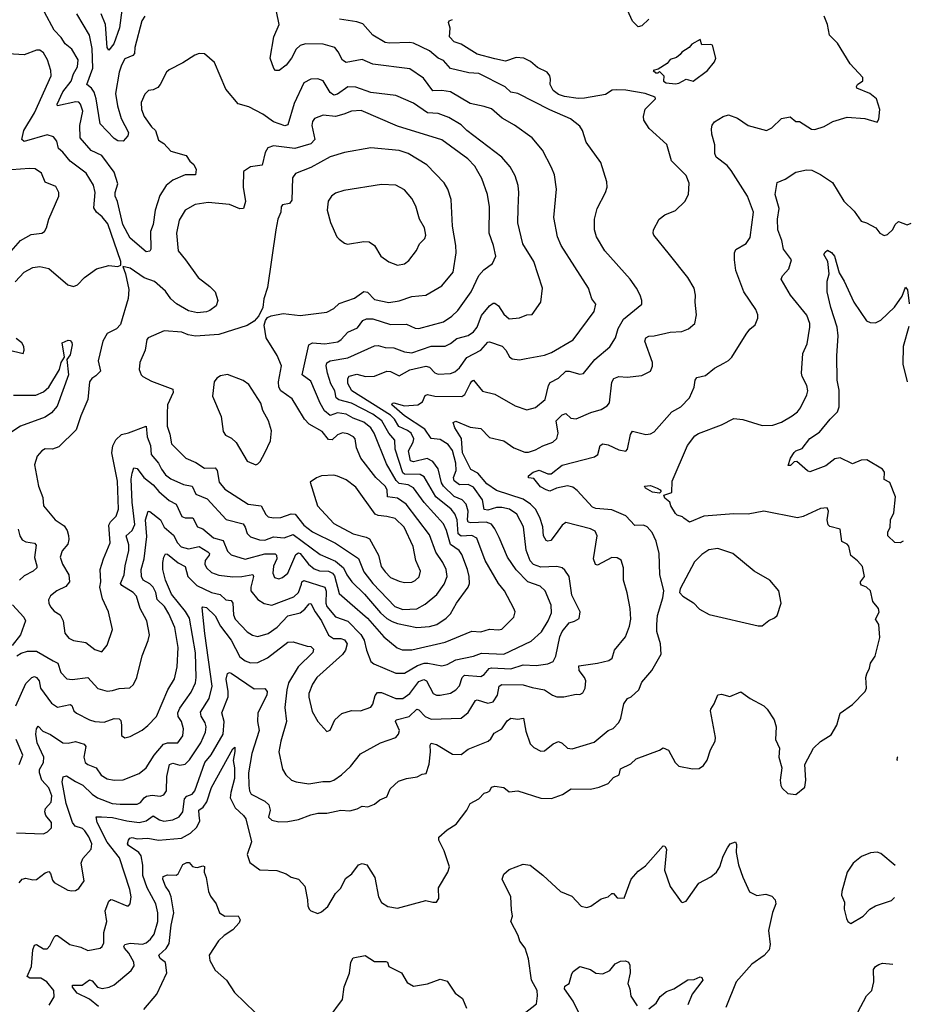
# Model space of a CAD drawing. Extents: x 1839239 to 1929705, y 762242 to 910352.
# Tile 154 of 256: x 1916701 to 1921738, y 796388 to 801952. Entities that reach past the tile are written whole.
import ezdxf

# ---------------------------------------------------------------- set-up
doc = ezdxf.new("R2010")
doc.units = 0

msp = doc.modelspace()

# ---------------------------------------------------------------- linework, layer by layer
at = {"layer": '0CON10XD'}
for points in [[(1916678.2, 798075), (1916735, 798201.5), (1916768.6, 798235), (1916785, 798239.6), (1916795, 798234.5), (1916811.1, 798215), (1916818.9, 798175), (1916880.3, 798090.3), (1916915, 798066.2), (1916985, 798082.2), (1916995, 798075.8), (1917007.1, 798047.1), (1917022.3, 798032.3), (1917095, 797994.4), (1917125, 797985.8), (1917177.1, 797982.9), (1917235, 798002.5), (1917261.8, 798001.8), (1917271.1, 797991.1), (1917276.5, 797965), (1917275.9, 797905.9), (1917295, 797892.9), (1917325, 797900.6), (1917392.2, 797937.8), (1917425, 797962.9), (1917472.9, 798015), (1917538.2, 798165), (1917575, 798226.2), (1917589.4, 798295), (1917595.8, 798405), (1917577.4, 798517.4), (1917543.5, 798595), (1917518.1, 798635), (1917477.7, 798675), (1917468.7, 798715), (1917454.2, 798745), (1917435, 798763.8), (1917397.1, 798785), (1917388.6, 798805), (1917386.2, 798845), (1917403, 798905), (1917418.6, 799031.4), (1917411.2, 799125), (1917426.1, 799173.9), (1917435, 799172.9), (1917495.6, 799125), (1917517.6, 799085), (1917569.2, 799039.2), (1917592.3, 798995), (1917613.1, 798973.1), (1917655, 798961.5), (1917715, 798975.2), (1917763.9, 798943.9), (1917772.1, 798935), (1917770.8, 798925), (1917748.7, 798895), (1917746.8, 798875), (1917755, 798854.4), (1917785, 798827.9), (1917825, 798812.5), (1917904.2, 798804.2), (1917955, 798805.7), (1918017.5, 798817.5), (1918022, 798805), (1918005.9, 798745), (1918006.9, 798725), (1918045, 798675.6), (1918081.9, 798651.9), (1918125, 798643.8), (1918249.9, 798690.1), (1918276.2, 798715), (1918291.9, 798761.9), (1918295.2, 798774.7), (1918305, 798782.5), (1918425, 798746), (1918432.2, 798722.2), (1918429.3, 798655), (1918436.3, 798635), (1918485, 798577.3), (1918555, 798553.2), (1918626.8, 798476.8), (1918646.3, 798445), (1918659.4, 798389.4), (1918685, 798324.4), (1918701.6, 798311.6), (1918825, 798258.9), (1918875, 798259.3), (1918947.6, 798302.4), (1918985, 798314.8), (1919006.5, 798316.5), (1919085, 798301.1), (1919115, 798307.5), (1919165, 798333.6), (1919264.7, 798355.3), (1919308.7, 798371.3), (1919435, 798366.2), (1919589.4, 798440.6), (1919647.6, 798492.4), (1919685.8, 798555), (1919705, 798600), (1919703.1, 798643.1), (1919670, 798725), (1919640.8, 798750.8), (1919570.9, 798775), (1919505, 798842.9), (1919456, 798915), (1919410, 799025), (1919385, 799075.6), (1919365, 799101.5), (1919335, 799113.3), (1919248.3, 799108.3), (1919235, 799112.8), (1919230.7, 799125), (1919234.4, 799175), (1919222.1, 799215), (1919199.4, 799239.4), (1919155, 799257.7), (1919094.4, 799315), (1919084.1, 799335), (1919064.4, 799414.4), (1919035, 799454.6), (1919001.6, 799471.6), (1918925, 799452.6), (1918908.9, 799458.9), (1918896.6, 799515), (1918923.7, 799565), (1918926.3, 799583.7), (1918912.2, 799615), (1918891.3, 799631.3), (1918843.1, 799653.1), (1918817, 799695), (1918795, 799717.3), (1918577.1, 799855), (1918554.7, 799895.3), (1918553.8, 799925), (1918561.8, 799938.2), (1918605, 799948.2), (1918655, 799935.3), (1918705, 799937.1), (1918775, 799966.2), (1918795, 799963.6), (1918845, 799939.5), (1918905, 799972.9), (1918995, 799994.1), (1919015, 799988.8), (1919046.7, 799956.7), (1919065, 799948.5), (1919135, 799952.3), (1919158.3, 799961.7), (1919185, 799983.8), (1919226.4, 800043.6), (1919305.8, 800084.2), (1919345, 800128.9), (1919355, 800131.2), (1919426.4, 800106.4), (1919446.4, 800085), (1919467, 800047), (1919482.5, 800035), (1919525, 800029.4), (1919562.5, 800037.5), (1919665, 800055.6), (1919705, 800071.8), (1919827.9, 800142.1), (1919945, 800303.8), (1919955.8, 800345), (1919932.9, 800375), (1919914.3, 800435), (1919759.4, 800675), (1919739.4, 800725), (1919718.5, 800835), (1919733.3, 800995), (1919722.5, 801075), (1919705, 801116.7), (1919654.2, 801215), (1919595, 801284.3), (1919495, 801356.4), (1919425.8, 801395), (1919365, 801447.8), (1919325, 801462.1), (1919245, 801477.5), (1919135, 801544.6), (1919085, 801551.4), (1919035, 801549.6), (1918982.3, 801622.3), (1918905, 801674.6), (1918695, 801700.7), (1918635, 801726.4), (1918545, 801709.5), (1918525, 801722.5), (1918500.6, 801770.6), (1918480.6, 801795), (1918415, 801813.2), (1918315, 801815.3), (1918285, 801806.6), (1918261.8, 801785), (1918236.1, 801735), (1918205, 801695.6), (1918166.7, 801665), (1918145, 801664), (1918135.7, 801675.7), (1918115.5, 801735.5), (1918135.4, 801855), (1918165.5, 801925), (1918151.5, 801998.5)], [(1917195, 798157.8), (1917225, 798161.5), (1917262.4, 798172.4), (1917323.5, 798176.5), (1917344.2, 798195), (1917363.1, 798235), (1917392.2, 798357.8), (1917426.4, 798443.6), (1917432.9, 798475), (1917419.1, 798555), (1917381.8, 798625), (1917359.6, 798695), (1917342.1, 798715), (1917276.9, 798755), (1917269.7, 798765), (1917290.5, 798815), (1917296.2, 798865), (1917317.7, 798952.3), (1917316.5, 798985), (1917302.5, 799035), (1917335.3, 799065), (1917350.8, 799099.2), (1917335.6, 799225), (1917331.1, 799355), (1917335, 799390), (1917345, 799420), (1917365, 799416.4), (1917402.5, 799365), (1917455, 799323.2), (1917486.2, 799285), (1917545.7, 799235.7), (1917585, 799213.8), (1917615.6, 799145), (1917635, 799136.7), (1917677.7, 799137.8), (1917705, 799085.6), (1917735, 799074.1), (1917795, 799023.3), (1917849.2, 799009.2), (1917875, 798947.8), (1917895, 798928.5), (1917975, 798903.1), (1918085, 798933.3), (1918143.8, 798933.8), (1918151.8, 798925), (1918154.1, 798905), (1918134.5, 798864.5), (1918130.6, 798825), (1918140.3, 798800.3), (1918165, 798792.2), (1918185, 798799.2), (1918215, 798824.4), (1918260.6, 798929.4), (1918275, 798938.6), (1918285, 798934.7), (1918332.6, 798875), (1918365, 798848.1), (1918395, 798837), (1918445, 798835.2), (1918467.7, 798825), (1918478.3, 798808.3), (1918505, 798708.5), (1918565.6, 798655.6), (1918665, 798570.6), (1918756.9, 798465), (1918832.7, 798402.8), (1918861.5, 798391.5), (1918915, 798390.3), (1919105, 798433.6), (1919254, 798496), (1919305, 798492.5), (1919355, 798508.1), (1919405, 798503.1), (1919425, 798508.6), (1919491.2, 798575), (1919498.8, 798605), (1919492, 798625), (1919439.1, 798725), (1919404.7, 798765), (1919329.7, 798895), (1919282.7, 799022.7), (1919255, 799036.7), (1919195, 799032.7), (1919177.4, 799047.4), (1919172.3, 799125), (1919159.4, 799159.4), (1919137.8, 799185), (1919051, 799255), (1918985, 799369.4), (1918962.7, 799382.7), (1918875, 799384.2), (1918865, 799391.9), (1918821.7, 799525), (1918819.3, 799575), (1918785.3, 799615.4), (1918745.7, 799685), (1918695, 799722), (1918575, 799784.2), (1918503.4, 799803.3), (1918488.4, 799815), (1918480.8, 799855), (1918459, 799895), (1918438.5, 799955), (1918431.5, 799995), (1918436.4, 800013.6), (1918455, 800024), (1918555, 800041.4), (1918705, 800109.1), (1918725, 800111.1), (1918765, 800098.8), (1918815, 800096.8), (1918874, 800075), (1918915, 800069.7), (1919025, 800106.4), (1919105, 800106.9), (1919135, 800121.5), (1919170.5, 800149.5), (1919235, 800166.9), (1919265, 800187.9), (1919285, 800214.4), (1919310.2, 800279.8), (1919355, 800335.6), (1919375, 800350), (1919385, 800349.4), (1919404.7, 800334.7), (1919435, 800287.5), (1919465, 800262), (1919525, 800266.7), (1919565, 800284.2), (1919595, 800286.7), (1919644, 800355), (1919653.3, 800435), (1919604.5, 800585), (1919542.5, 800685), (1919514.7, 800804.7), (1919516.2, 800885), (1919520.4, 800975), (1919516.4, 801015), (1919499.2, 801069.2), (1919471.2, 801121.2), (1919425, 801175.6), (1919227.3, 801325), (1919195, 801357.5), (1919125, 801399.3), (1919065, 801422.5), (1919005, 801425.3), (1918925, 801480.4), (1918825, 801523.8), (1918685, 801540), (1918599.8, 801569.8), (1918555, 801572.1), (1918495, 801531.3), (1918475, 801525.4), (1918455, 801541.5), (1918415, 801606.9), (1918385, 801617.5), (1918344.6, 801615.4), (1918305.3, 801594.7), (1918251.9, 801478.1), (1918215, 801358.8), (1918197.9, 801352.1), (1918135, 801374), (1918075, 801418.5), (1917995, 801460), (1917935, 801476.2), (1917865, 801560), (1917800.2, 801710.2), (1917745, 801758.9), (1917715, 801760.6), (1917689.3, 801750.7), (1917622.4, 801707.6), (1917545, 801668), (1917530, 801655), (1917494.6, 801585.4), (1917480.5, 801569.5), (1917455, 801555.8), (1917427.3, 801552.7), (1917408.3, 801531.7), (1917387.5, 801485), (1917388.6, 801445), (1917404.3, 801405), (1917445, 801345.8), (1917467.1, 801325), (1917485, 801271.9), (1917515, 801252.1), (1917555, 801209.5), (1917640.8, 801185), (1917661.7, 801151.7), (1917684.4, 801134.4), (1917698, 801105), (1917693.8, 801075), (1917635, 801075.8), (1917566.5, 801045), (1917528.9, 801015), (1917491.5, 800958.5), (1917465.9, 800875), (1917454.6, 800795), (1917440.4, 800755), (1917441.1, 800655), (1917435, 800644.3), (1917415, 800640.6), (1917325, 800716.8), (1917283.4, 800795), (1917253.8, 800923.8), (1917240, 800955), (1917240, 800975), (1917254.6, 801025), (1917235, 801090.8), (1917164.7, 801184.7), (1917105, 801212.7), (1917042.5, 801285), (1917039.6, 801355), (1917057.5, 801435), (1917043.8, 801475), (1917035, 801485.3), (1917017.8, 801487.8), (1916913.8, 801465), (1916912.1, 801475), (1916943.4, 801545), (1916991.2, 801605), (1917004.3, 801645.7), (1917026.8, 801685), (1917031.2, 801725), (1916995.8, 801785), (1916956.7, 801815), (1916935, 801850.6), (1916895, 801892.2), (1916841.4, 801995)], [(1917277.5, 802005), (1917263.4, 801906.6), (1917231.4, 801815), (1917205, 801780), (1917194.6, 801795), (1917185.7, 801925), (1917161.6, 801985)], [(1920254.2, 801955), (1920215, 801917.1), (1920195, 801912.5), (1920163.2, 801943.2), (1920135, 802006.7)], [(1916682.4, 797357.6), (1916835, 797350.9), (1916858.5, 797361.5), (1916880.5, 797385), (1916880, 797415), (1916848.1, 797455), (1916842.1, 797475), (1916846.5, 797493.5), (1916879.1, 797530.9), (1916881.2, 797565), (1916865, 797610.4), (1916824.8, 797654.8), (1916812.2, 797695), (1916812.3, 797715), (1916835.5, 797754.5), (1916836.6, 797785), (1916799, 797865), (1916792.2, 797915), (1916794.6, 797945.4), (1916805, 797958.8), (1916831.6, 797931.6), (1916875, 797913.3), (1916945, 797864.5), (1916973.6, 797863.6), (1917015, 797873.1), (1917065, 797857.5), (1917074.4, 797844.4), (1917062.9, 797785), (1917070.9, 797755), (1917085, 797742.1), (1917131.9, 797725), (1917161.7, 797681.7), (1917195, 797662.1), (1917235, 797654.6), (1917285, 797657.1), (1917375, 797692.7), (1917415.3, 797724.7), (1917460, 797795), (1917512.6, 797857.4), (1917535, 797865.3), (1917594.7, 797865.3), (1917622.1, 797905), (1917626.8, 797945), (1917613.9, 797985), (1917596.5, 798015), (1917594.7, 798035), (1917605, 798060.5), (1917669, 798151), (1917693.5, 798205), (1917697.6, 798235), (1917693.3, 798373.3), (1917660, 798570), (1917637.8, 798607.8), (1917557.2, 798705), (1917523.4, 798785), (1917509.6, 798845), (1917509.6, 798885), (1917514.7, 798915), (1917525, 798932.9), (1917535, 798931.2), (1917595, 798883.5), (1917635, 798862.5), (1917650.8, 798805), (1917700.7, 798755), (1917785, 798714.8), (1917832.8, 798702.8), (1917865, 798673.6), (1917895, 798670.6), (1917905.3, 798655), (1917908.4, 798588.4), (1917917.8, 798565), (1917985, 798492.7), (1918015, 798473.8), (1918045, 798466.8), (1918105, 798483.2), (1918155, 798518.2), (1918215, 798582.8), (1918285, 798600.7), (1918311.2, 798621.2), (1918335, 798650.5), (1918345, 798653.1), (1918368.8, 798605), (1918405.1, 798555.1), (1918445, 798473.3), (1918474, 798455), (1918515, 798455.3), (1918535, 798447.6), (1918551.2, 798425), (1918541, 798389), (1918524.8, 798365.2), (1918378.5, 798235), (1918355, 798196), (1918334.6, 798145), (1918333.9, 798123.9), (1918351.9, 798041.9), (1918385.7, 797985.7), (1918435, 797930), (1918455, 797936.7), (1918480, 797995), (1918519.5, 798030.5), (1918575, 798047.5), (1918625, 798045.5), (1918683.4, 798066.6), (1918695.3, 798084.7), (1918708.1, 798131.9), (1918721.1, 798148.9), (1918745, 798148.9), (1918825, 798115.3), (1918865, 798115.8), (1918905, 798144.7), (1918955, 798211.4), (1918983, 798223), (1918998.7, 798215), (1919036.5, 798145), (1919055, 798135.4), (1919075, 798135.3), (1919135, 798146.9), (1919165.2, 798164.8), (1919185, 798186.9), (1919200.2, 798235), (1919212.7, 798247.3), (1919305, 798239.5), (1919325, 798251.3), (1919352.9, 798285), (1919365, 798289.6), (1919475, 798283), (1919545, 798305.3), (1919618.5, 798301.5), (1919685, 798311.5), (1919714.5, 798325.5), (1919729.4, 798355), (1919752.2, 798465), (1919764.7, 798495), (1919805, 798544.4), (1919835, 798552.5), (1919862, 798568), (1919867.1, 798605), (1919820.5, 798700.5), (1919803.8, 798805), (1919781.1, 798841.1), (1919764.7, 798854.7), (1919735, 798861.5), (1919645, 798857.5), (1919602.3, 798872.3), (1919585, 798893.3), (1919561, 798955), (1919546.7, 799086.7), (1919508.1, 799158.1), (1919466.9, 799185), (1919425, 799196.1), (1919395, 799195.6), (1919345, 799181), (1919324.8, 799184.8), (1919315, 799238.5), (1919265, 799310.3), (1919235, 799325.2), (1919185, 799324.3), (1919155, 799345.5), (1919150.7, 799365), (1919167, 799405), (1919165.2, 799445), (1919145, 799517.8), (1919121.4, 799551.4), (1919075, 799579.4), (1919024.7, 799584.7), (1918988.8, 799638.8), (1918875, 799714), (1918803.6, 799775), (1918805.8, 799784.2), (1918814, 799786), (1918875, 799770.5), (1918950, 799775), (1918976.9, 799793.1), (1918991.3, 799828.7), (1919005, 799834.5), (1919045, 799825.2), (1919198, 799822), (1919215.8, 799834.2), (1919245, 799894.4), (1919255, 799910), (1919265, 799914.3), (1919315, 799853.3), (1919385.3, 799835.3), (1919499.1, 799769.1), (1919565, 799748.1), (1919615, 799760), (1919669.5, 799805), (1919688.2, 799885), (1919697.8, 799902.2), (1919745, 799927.1), (1919785, 799966.2), (1919805, 799966.2), (1919865, 799949.4), (1919885, 799952.2), (1919949.2, 800030.8), (1920035, 800102.9), (1920065.9, 800154.1), (1920082.2, 800207.8), (1920110.9, 800259.2), (1920215.7, 800345), (1920215.8, 800365), (1920205.7, 800395), (1920185.8, 800435), (1920150, 800485), (1920005.6, 800645), (1919959.4, 800725), (1919948.1, 800765), (1919948.1, 800825), (1919963.1, 800885), (1920010, 800975), (1920018.6, 801005), (1920017.1, 801035), (1919984.2, 801145), (1919900.6, 801260.6), (1919879.4, 801325), (1919865, 801350), (1919812.2, 801392.2), (1919695, 801442.7), (1919515, 801535.5), (1919475, 801542.7), (1919442.2, 801572.2), (1919295, 801647.7), (1919237.9, 801652.1), (1919135, 801676.2), (1919095, 801721.5), (1919065, 801735.3), (1919015, 801775.3), (1918925, 801819.6), (1918905, 801823.9), (1918789.1, 801819.1), (1918765, 801823.8), (1918695.8, 801865), (1918638.3, 801928.3), (1918605, 801940), (1918506.7, 801955)], [(1916867.3, 796382.7), (1916895, 796430), (1916893.3, 796465), (1916853.5, 796515), (1916820, 796535), (1916795.3, 796535.3), (1916757.5, 796535), (1916743.1, 796545), (1916768, 796602), (1916775.5, 796695), (1916785, 796721.2), (1916795, 796725.8), (1916835, 796700.8), (1916855, 796702), (1916871.2, 796718.8), (1916895, 796767.5), (1916905, 796776.9), (1916915, 796776.9), (1916984, 796725), (1917045, 796711.1), (1917085, 796691.4), (1917155, 796705.6), (1917166.9, 796715), (1917175.4, 796734.6), (1917176.4, 796793.6), (1917192.5, 796855), (1917182.5, 796915), (1917205, 796970), (1917215, 796979.2), (1917225, 796978.1), (1917305, 796944.2), (1917315.8, 796944.2), (1917324.3, 796955.7), (1917329.6, 796995), (1917323.5, 797036.5), (1917263.4, 797215), (1917195, 797303.3), (1917138.4, 797415), (1917132.2, 797447.8), (1917163.4, 797446.6), (1917225, 797443.7), (1917305, 797424.3), (1917375, 797415.7), (1917415, 797424.7), (1917455, 797452.9), (1917489.4, 797429.4), (1917515, 797421.9), (1917565, 797430), (1917602.1, 797447.9), (1917621.4, 797475), (1917630.7, 797549.3), (1917645, 797563.6), (1917675, 797574.6), (1917690, 797595), (1917745.6, 797754.4), (1917783.1, 797796.9), (1917849.6, 797915), (1917856.1, 797985), (1917842.1, 798035), (1917877.6, 798125), (1917878.5, 798155), (1917866.5, 798225), (1917875, 798258), (1917885, 798263.1), (1917895, 798259.5), (1918025, 798171.2), (1918085, 798172), (1918098.2, 798155), (1918096.2, 798135), (1918046.6, 798035), (1918044.8, 797985), (1918052.6, 797935), (1918012.5, 797805), (1917993.9, 797695), (1917994.2, 797625), (1917998.2, 797595), (1918007.8, 797575), (1918085.2, 797535.2), (1918107.9, 797515), (1918115.6, 797485), (1918106, 797445), (1918125, 797427.5), (1918165, 797418.9), (1918215, 797421.5), (1918275, 797431.9), (1918345, 797458.5), (1918385, 797467.1), (1918435, 797467.5), (1918515, 797484.4), (1918565, 797481.9), (1918607.6, 797492.4), (1918635, 797507.5), (1918666.8, 797503.2), (1918705, 797518), (1918735, 797543.8), (1918775, 797560), (1918794, 797605), (1918841.4, 797648.6), (1918885, 797664.6), (1918946.5, 797673.5), (1918975, 797688.8), (1918997.7, 797692.3), (1919013.3, 797745), (1919021.8, 797815), (1919018.5, 797851.5), (1919025, 797862.9), (1919055, 797855.5), (1919145, 797801.5), (1919195, 797798.9), (1919235, 797828.9), (1919347.5, 797875), (1919362.3, 797887.7), (1919380.1, 797919.9), (1919425, 797944.4), (1919455, 797990), (1919475, 798004.4), (1919515, 797998.6), (1919546.7, 798005), (1919560.8, 797930.8), (1919585, 797860), (1919605, 797838.1), (1919645, 797818.1), (1919665, 797820), (1919715, 797860), (1919745, 797872.5), (1919765, 797864), (1919795, 797836), (1919821.1, 797831.1), (1919945, 797870), (1920025, 797934.5), (1920053.3, 797946.7), (1920085, 797980.8), (1920096.5, 798005), (1920114.2, 798085), (1920134.3, 798115), (1920155, 798124.4), (1920198.5, 798165), (1920215, 798208.1), (1920272.5, 798275), (1920324.3, 798365.7), (1920321.5, 798425), (1920299.2, 798495), (1920299.3, 798535), (1920304.1, 798585), (1920334.3, 798685), (1920339.2, 798725), (1920317.4, 798817.4), (1920313.8, 798935), (1920296.8, 799005), (1920274.3, 799054.3), (1920245, 799085.5), (1920224.6, 799094.6), (1920175, 799094.3), (1920125, 799148.8), (1920045, 799182.2), (1919955, 799190.2), (1919936.7, 799196.7), (1919850.5, 799290.5), (1919825, 799310.5), (1919795, 799318.4), (1919732.5, 799305), (1919695, 799287.5), (1919675, 799294.3), (1919642.7, 799312.7), (1919605, 799358.8), (1919575, 799363.3), (1919574, 799375), (1919602, 799395), (1919635, 799405.8), (1919685, 799385.5), (1919703.6, 799386.4), (1919765, 799433.8), (1919948.6, 799481.4), (1919965.7, 799495), (1919980, 799545), (1919995, 799554.3), (1920025, 799548.5), (1920085, 799521.5), (1920125.5, 799514.5), (1920134.4, 799525.6), (1920152, 799608), (1920163, 799627), (1920238.3, 799608.3), (1920265, 799611.9), (1920285, 799622.9), (1920384.2, 799735), (1920435.8, 799765), (1920484.3, 799815), (1920510.9, 799875), (1920516.9, 799915), (1920525, 799930), (1920575, 799941.4), (1920626.4, 799983.6), (1920678.1, 800011.9), (1920704.3, 800025.7), (1920723.8, 800045), (1920804, 800175), (1920825, 800203.3), (1920855, 800227.5), (1920871.2, 800265), (1920870.8, 800285), (1920859.2, 800315), (1920791.9, 800415), (1920746.2, 800535), (1920738.8, 800595), (1920738.8, 800635), (1920747, 800653), (1920805, 800686.7), (1920828.1, 800721.9), (1920846.9, 800865), (1920811.9, 800955), (1920720.2, 801100.2), (1920697.7, 801127.7), (1920634.4, 801175), (1920626.9, 801195), (1920627.8, 801245), (1920610, 801305), (1920608.6, 801335), (1920613.4, 801356.6), (1920626.2, 801375), (1920675, 801404.2), (1920705, 801414.2), (1920755, 801395.8), (1920815, 801354.4), (1920920, 801325), (1920949.1, 801340.9), (1921005, 801393.3), (1921053.9, 801403.9), (1921085, 801377.5), (1921105, 801376.7), (1921174.1, 801334.1), (1921192.3, 801332.3), (1921245, 801347.5), (1921295, 801377.1), (1921375, 801402), (1921475, 801393.8), (1921545, 801372.5), (1921555, 801390), (1921560, 801445), (1921540, 801505), (1921504, 801535), (1921430, 801565), (1921427.5, 801575), (1921433.3, 801585), (1921464.2, 801605.8), (1921464.2, 801625), (1921392.7, 801702.7), (1921319.8, 801819.8), (1921275, 801864), (1921263.5, 801925), (1921245, 801971.2)], [(1917407.1, 801972.9), (1917390, 801945), (1917350.4, 801795), (1917348.6, 801761.4), (1917339.5, 801750.5), (1917295, 801730), (1917275, 801695.7), (1917262, 801655), (1917242.2, 801535), (1917252.4, 801465), (1917273.7, 801393.7), (1917315.3, 801315), (1917311.1, 801295), (1917285.3, 801264.7), (1917255, 801267.9), (1917235, 801280.9), (1917155, 801364.4), (1917133.3, 801505), (1917121.7, 801541.7), (1917105.5, 801565.5), (1917079.5, 801585), (1917112.8, 801677.2), (1917109.3, 801789.3), (1917094.4, 801864.4), (1917022.8, 801985)], [(1920371.2, 800625), (1920283.8, 800735), (1920278.8, 800745), (1920281.2, 800765), (1920313.3, 800825), (1920345, 800848.8), (1920405, 800874), (1920458, 800925), (1920478, 800965), (1920482.3, 801027.7), (1920465, 801072), (1920382.2, 801155), (1920356.6, 801246.6), (1920256.8, 801336.8), (1920226, 801385), (1920224.2, 801405.8), (1920234.1, 801445.9), (1920292.5, 801505), (1920290, 801515), (1920234.4, 801534.4), (1920125, 801553.1), (1920074.6, 801555.4), (1920046.8, 801553.2), (1920010, 801530), (1919891.8, 801508.2), (1919855, 801507.2), (1919777.9, 801517.9), (1919745, 801528.4), (1919715, 801551.8), (1919697.1, 801585), (1919698.8, 801615), (1919695.5, 801635), (1919680.6, 801655), (1919625, 801681.8), (1919586.4, 801715), (1919548.6, 801735), (1919505, 801738.8), (1919445, 801718.5), (1919385, 801730.7), (1919285, 801757.1), (1919195, 801813.3), (1919155, 801826.5), (1919129.1, 801855), (1919132, 801905), (1919123.3, 801936.7), (1919126.7, 801945), (1919145, 801953.1)], [(1920405, 801590), (1920425, 801594.2), (1920465, 801616.2), (1920505, 801603.8), (1920586, 801665), (1920625.8, 801714.2), (1920633.3, 801735), (1920615, 801807.5), (1920605, 801812.5), (1920555, 801810), (1920545, 801840), (1920497, 801813), (1920482.5, 801795), (1920440.7, 801769.3), (1920432.5, 801755), (1920410.7, 801739.3), (1920375, 801726.2), (1920357.5, 801705), (1920308.3, 801671.7), (1920280, 801665), (1920295, 801652.5), (1920307.5, 801652.5), (1920315, 801660), (1920340, 801635), (1920337.5, 801605), (1920352.5, 801595), (1920405, 801590)], [(1916675, 800470.9), (1916725.3, 800524.7), (1916775, 800552.2), (1916815, 800557.5), (1916865, 800545.6), (1916972.8, 800452.8), (1917005, 800444.5), (1917026.9, 800453.1), (1917065.7, 800495), (1917135, 800543.6), (1917205, 800563.5), (1917255, 800556.7), (1917272.5, 800565), (1917271.2, 800585), (1917197.8, 800797.8), (1917167.2, 800837.2), (1917134.7, 800864.7), (1917119.5, 800889.5), (1917126.7, 800975), (1917116.8, 801016.8), (1917075.2, 801085.2), (1916985, 801152.7), (1916945, 801203.8), (1916919.5, 801225), (1916909.6, 801265), (1916890.9, 801290.9), (1916855, 801302), (1916725, 801264.4), (1916712.2, 801275), (1916723.8, 801326.2), (1916783.4, 801425), (1916877.9, 801635), (1916876.4, 801665), (1916857.1, 801725), (1916835.5, 801765), (1916815, 801780), (1916795, 801779.4), (1916725, 801754.3), (1916575, 801762.3)], [(1917165, 798380), (1917195, 798416.7), (1917225.6, 798505), (1917202.9, 798605), (1917169.1, 798679.1), (1917153.3, 798745), (1917158.2, 798775), (1917155.6, 798845), (1917173.6, 798905), (1917211.5, 798995), (1917203.8, 799096.2), (1917212.9, 799115), (1917245, 799145.6), (1917257.9, 799185), (1917253.8, 799345), (1917221.8, 799505), (1917227.1, 799542.9), (1917242.7, 799577.3), (1917275, 799608.1), (1917315, 799617.5), (1917415, 799655.8), (1917421.1, 799595), (1917439.1, 799545), (1917443.1, 799495), (1917484.6, 799445), (1917501.2, 799411.2), (1917525, 799380.4), (1917555, 799357.1), (1917625, 799326.2), (1917675.3, 799315.3), (1917695, 799270), (1917759.1, 799245), (1917866.6, 799126.6), (1917962.3, 799102.2), (1917974.6, 799085), (1917985, 799047.5), (1918005, 799029.6), (1918055, 799012.5), (1918085, 799010), (1918135, 799030.2), (1918195, 799023.8), (1918245, 799043), (1918398.9, 798928.9), (1918485, 798892.5), (1918529.5, 798855), (1918547.8, 798815), (1918576.7, 798775), (1918647.5, 798705), (1918739.2, 798599.2), (1918775, 798567.8), (1918805, 798551.1), (1918835, 798539.5), (1918945, 798517.8), (1919015, 798522.8), (1919056.7, 798535), (1919110.1, 798569.9), (1919134.5, 798595), (1919168.2, 798655), (1919234.5, 798745), (1919241.2, 798765), (1919239.2, 798805), (1919230.5, 798845), (1919199, 798929), (1919182.9, 798952.9), (1919135, 798985.4), (1919112.4, 799065), (1919095, 799102.1), (1918985, 799222.9), (1918926.1, 799306.2), (1918895, 799323.5), (1918845, 799330.3), (1918827.9, 799347.9), (1918771.8, 799441.8), (1918702.6, 799615), (1918684.8, 799645), (1918645, 799678.3), (1918585, 799699.5), (1918545, 799722), (1918495, 799730.8), (1918455, 799714.7), (1918421.9, 799741.9), (1918397.2, 799785), (1918345, 799910), (1918296.5, 799945), (1918333.5, 800115), (1918355, 800125.9), (1918425, 800120), (1918497.6, 800132.4), (1918516.1, 800143.9), (1918555, 800185.4), (1918609.4, 800210.6), (1918638.7, 800251.3), (1918659, 800261), (1918695, 800262.4), (1918795, 800228.8), (1918885, 800231.8), (1918935, 800208.9), (1918955, 800206.9), (1919094.7, 800245.3), (1919142.6, 800277.4), (1919175, 800308.9), (1919250.8, 800415), (1919293.4, 800506.6), (1919322.5, 800537.5), (1919372, 800575), (1919390, 800615), (1919377.3, 800675), (1919352.9, 800745), (1919355.5, 800895), (1919343.8, 800965), (1919312.1, 801055), (1919289.6, 801095), (1919271.8, 801125), (1919232.5, 801165), (1919085, 801273.8), (1918835, 801349.6), (1918628.7, 801438.7), (1918575, 801435.4), (1918532.4, 801417.6), (1918485, 801405.4), (1918415, 801411.8), (1918366.9, 801393.1), (1918355, 801376.2), (1918351.5, 801355), (1918367.2, 801275), (1918345, 801250.5), (1918255, 801223.5), (1918135, 801238.5), (1918102.3, 801227.7), (1918087.6, 801202.4), (1918069.7, 801130.3), (1918005, 801120), (1917964, 801095), (1917962.3, 801005), (1917976.5, 800925), (1917964.5, 800885.5), (1917945, 800882.7), (1917885, 800907.4), (1917765, 800918.5), (1917691.5, 800908.5), (1917635, 800876), (1917601.7, 800818.3), (1917586.4, 800745), (1917595, 800646.2), (1917637.8, 800595), (1917708.2, 800495), (1917775.6, 800445), (1917804.5, 800415), (1917819.6, 800365), (1917810.8, 800335), (1917775, 800307.7), (1917755, 800301.8), (1917704.7, 800295.3), (1917655, 800307.1), (1917586.8, 800346.8), (1917554.7, 800375), (1917525, 800417.5), (1917463, 800473), (1917403.4, 800493.4), (1917325, 800548), (1917282.5, 800557.5), (1917298, 800515), (1917316.4, 800426.4), (1917313.7, 800376.3), (1917270.5, 800229.5), (1917247.5, 800205), (1917195, 800179.4), (1917169.5, 800135), (1917144.6, 800025), (1917156.9, 799965), (1917130.2, 799939.8), (1917108.5, 799925), (1917095.5, 799905), (1917085.3, 799804.7), (1917045, 799713.3), (1917020, 799635), (1916922, 799538), (1916885, 799525.6), (1916845, 799527.5), (1916825, 799516.2), (1916800, 799485), (1916784.5, 799435.5), (1916806.3, 799316.3), (1916831.4, 799251.4), (1916835, 799203.8), (1916901.4, 799125), (1916952.4, 799092.4), (1916969.5, 799065), (1916977, 799037), (1916978.8, 799015), (1916971.9, 798988.1), (1916940.4, 798949.6), (1916930, 798915), (1916941.8, 798875), (1916978.6, 798815), (1916981.4, 798775), (1916960.7, 798749.3), (1916911.2, 798725), (1916874.2, 798695.8), (1916864.1, 798674.1), (1916864.2, 798655), (1916875, 798633.8), (1916895, 798610), (1916928.9, 798588.9), (1916946, 798555), (1916955.8, 798485), (1916977.2, 798457.2), (1917005, 798444.5), (1917075, 798432.5), (1917125, 798392.5), (1917165, 798380)], [(1918865, 798619.4), (1918945, 798623.3), (1918991.5, 798648.5), (1919056.2, 798703.8), (1919098.9, 798761.1), (1919114.7, 798805), (1919110.4, 798845), (1919091.8, 798885), (1919052.1, 798942.1), (1919015, 799041.5), (1918884.7, 799215), (1918835, 799247.8), (1918778.6, 799255), (1918776.5, 799295), (1918765.9, 799315), (1918712.8, 799365), (1918626.9, 799475), (1918602.8, 799532.8), (1918595, 799583.8), (1918586.5, 799595), (1918555, 799612.5), (1918525, 799616.8), (1918495, 799606.4), (1918465, 799577.5), (1918445, 799580), (1918408.8, 799625), (1918335, 799665.5), (1918309.6, 799695), (1918266.8, 799766.8), (1918239.9, 799809.9), (1918175, 799854.7), (1918163.8, 799875), (1918161.7, 799905), (1918179.1, 799995), (1918154.7, 800054.7), (1918093.1, 800155), (1918082.5, 800225), (1918088.3, 800251.7), (1918100.7, 800269.3), (1918120.7, 800279.3), (1918188.3, 800291.7), (1918285, 800280.8), (1918435, 800299.4), (1918475, 800320.6), (1918505, 800347.3), (1918591.5, 800378.5), (1918645, 800415.6), (1918665, 800413.1), (1918705, 800370.7), (1918785, 800353.8), (1918845, 800363.6), (1918915, 800388.5), (1918995, 800394.5), (1919085, 800447.1), (1919148.9, 800525), (1919165.6, 800635), (1919164.5, 800675), (1919145.5, 800785), (1919137.5, 800935), (1919120, 800995), (1919099.4, 801029.4), (1919001.2, 801131.2), (1918895.8, 801195), (1918845, 801212.3), (1918685, 801227.3), (1918535, 801202.2), (1918455, 801177.3), (1918345, 801117.5), (1918258, 801082), (1918241.9, 801058.1), (1918237.2, 800932.8), (1918225, 800912.9), (1918185, 800905.7), (1918177.5, 800895), (1918175.6, 800865), (1918159.5, 800825), (1918147.1, 800765), (1918101.2, 800438.8), (1918078.8, 800375), (1918073.3, 800325), (1918052, 800278), (1918025, 800248), (1917985.5, 800224.5), (1917825, 800173.6), (1917693.9, 800163.9), (1917651.5, 800171.5), (1917616.9, 800186.9), (1917515.8, 800194.2), (1917426.7, 800155), (1917418, 800145), (1917410, 800085), (1917378.9, 800015), (1917375.8, 799975), (1917385.8, 799945.8), (1917396.7, 799935), (1917445, 799908.6), (1917565, 799863.3), (1917567.8, 799845), (1917534.8, 799775.2), (1917533.4, 799726.6), (1917533.4, 799655), (1917549.1, 799609.1), (1917558.5, 799555), (1917640, 799475), (1917695, 799450.5), (1917745, 799417.1), (1917805, 799420), (1917815.3, 799405.3), (1917828.2, 799338.2), (1917858.6, 799298.6), (1917990.8, 799215), (1918064, 799204), (1918091.2, 799155), (1918105, 799142.7), (1918135, 799136.2), (1918175, 799138.9), (1918235, 799160.4), (1918257.1, 799157.1), (1918305, 799096), (1918355, 799058.1), (1918485, 798993.3), (1918615, 798906.8), (1918645, 798831.8), (1918696.4, 798765), (1918819.6, 798635), (1918865, 798619.4)], [(1916626.6, 800613.4), (1916705.6, 800705), (1916765, 800737.9), (1916825, 800745.7), (1916840, 800755), (1916852.5, 800775), (1916864.3, 800825), (1916920.8, 800955), (1916921.1, 800975), (1916905, 801008.6), (1916844.7, 801034.7), (1916824, 801084), (1916788.3, 801108.3), (1916755, 801111.8), (1916655, 801102.7)], [(1918405, 796910), (1918440.5, 796939.5), (1918485.5, 797014.5), (1918515, 797044), (1918540.7, 797099.3), (1918576.2, 797125), (1918615, 797176.2), (1918635, 797184), (1918661.2, 797175), (1918706.7, 797105), (1918727.5, 796995), (1918745, 796963.8), (1918779.7, 796939.7), (1918835, 796931.1), (1918995, 796974), (1919035, 796964.3), (1919055, 796965.8), (1919068.6, 796985), (1919065.8, 797045), (1919119.4, 797135), (1919128.1, 797165), (1919098.8, 797255), (1919068.1, 797315), (1919068, 797332), (1919115, 797372.9), (1919165.8, 797405), (1919226.7, 797485), (1919245, 797523.3), (1919295, 797548), (1919325, 797580), (1919343, 797587), (1919356, 797595), (1919366.7, 797615), (1919385, 797621.2), (1919435, 797612), (1919465, 797588.8), (1919515, 797593.3), (1919645, 797551.9), (1919705, 797550), (1919766.9, 797573.1), (1919815.7, 797605.7), (1919925, 797604.3), (1919973.9, 797613.9), (1920025, 797635.8), (1920055, 797670), (1920086.7, 797685), (1920095, 797718), (1920152.9, 797747.1), (1920183.3, 797775), (1920315, 797823.8), (1920335, 797836.2), (1920365, 797824.2), (1920404.4, 797755), (1920425, 797734.2), (1920501.7, 797718.3), (1920538.8, 797721.2), (1920562.7, 797737.3), (1920585, 797766.7), (1920604, 797825), (1920630, 797875), (1920632, 797895), (1920603.9, 798046.1), (1920604.1, 798055.9), (1920623.3, 798085), (1920645, 798137.5), (1920665, 798140), (1920713, 798127), (1920775, 798153.3), (1920826.4, 798116.4), (1920904, 798074), (1920923.3, 798055), (1920963.3, 797995), (1920973.8, 797955), (1920970, 797885), (1920992, 797835), (1920990, 797785), (1921006.2, 797725), (1920995.8, 797655), (1921000, 797625), (1921008.3, 797608.3), (1921039.3, 797579.3), (1921085, 797573.3), (1921135.9, 797614.1), (1921140.8, 797655), (1921136.7, 797743.3), (1921184.2, 797835.8), (1921225, 797873.8), (1921285, 797910), (1921316.2, 797965), (1921335, 798032.5), (1921405, 798082.5), (1921476.2, 798155), (1921483.8, 798175), (1921481.2, 798235), (1921486.2, 798255), (1921502.3, 798287.7), (1921506.2, 798315), (1921532.9, 798355), (1921559.7, 798459.7), (1921554, 798535), (1921536.2, 798565), (1921556.9, 798603.1), (1921552.5, 798625), (1921520, 798665), (1921506.2, 798725), (1921485, 798745.7), (1921456, 798756), (1921450, 798765), (1921450.8, 798775), (1921474, 798805), (1921461.7, 798861.7), (1921434.2, 798894.2), (1921395, 798923.8), (1921385, 798976), (1921375, 798987.5), (1921345, 799002.5), (1921335, 799072.5), (1921277, 799087), (1921267.3, 799097.3), (1921262, 799125), (1921268.8, 799175), (1921262.5, 799192.5), (1921225, 799189.2), (1921126.1, 799143.9), (1921095, 799137.3), (1920905, 799173.8), (1920815, 799156.7), (1920735, 799159.6), (1920565, 799146.8), (1920485, 799112.9), (1920453.3, 799135), (1920445, 799143.3), (1920415, 799151.2), (1920405, 799161.2), (1920378.8, 799205), (1920373.3, 799225), (1920345, 799247.5), (1920340, 799265), (1920385, 799280), (1920386, 799345), (1920473.9, 799546.1), (1920515, 799600.8), (1920535, 799614.3), (1920665, 799663.1), (1920735, 799698.6), (1920785, 799693.3), (1920895, 799659.6), (1920955, 799660.6), (1921005, 799677.5), (1921065, 799712.5), (1921094.4, 799735.6), (1921110.9, 799759.1), (1921147.6, 799832.4), (1921153.1, 799855), (1921148.1, 799885), (1921121.9, 799935), (1921117.8, 799955), (1921124.3, 800065), (1921149.1, 800120.9), (1921164.2, 800215), (1921164.2, 800235), (1921147, 800283), (1921054.6, 800394.6), (1921003.1, 800485), (1921010, 800505), (1921046.2, 800545), (1921060.4, 800595), (1921015, 800655.7), (1921005.8, 800705), (1920983.1, 800765), (1920982.5, 800825), (1920991.6, 800885), (1920967.8, 800965), (1920978.8, 801031.2), (1921025, 801050.5), (1921085, 801090), (1921145, 801103.8), (1921175, 801101.1), (1921225, 801078.1), (1921291.7, 801031.7), (1921355.9, 800925.9), (1921415, 800870), (1921455, 800813.8), (1921485, 800804), (1921536.7, 800775), (1921560, 800745), (1921585, 800732), (1921602.3, 800737.7), (1921633.5, 800766.5), (1921645.6, 800795), (1921665, 800811.1), (1921715, 800791.9), (1921737.5, 800802.5)], [(1918835, 800565.5), (1918875, 800572.5), (1918898.9, 800591.1), (1918942.6, 800647.4), (1918960, 800685), (1918989.1, 800715), (1918994.5, 800735), (1918987.1, 800775), (1918959.1, 800825), (1918938.8, 800898.8), (1918915, 800940.8), (1918875, 800990.6), (1918825, 801017.8), (1918745, 801020), (1918532.6, 800987.4), (1918485, 800972.5), (1918461.2, 800955), (1918443.1, 800926.9), (1918436.7, 800875), (1918455.5, 800805.5), (1918492.9, 800725), (1918505, 800712), (1918535, 800688.8), (1918552.7, 800682.7), (1918645, 800699.2), (1918675, 800695.8), (1918704.3, 800675), (1918741.5, 800615), (1918785, 800583.3), (1918835, 800565.5)], [(1916697.8, 797075), (1916713.8, 797095), (1916735, 797100), (1916775, 797091.1), (1916795, 797093.1), (1916845, 797131.1), (1916865, 797137.5), (1916875, 797126.2), (1916885, 797088.8), (1916895, 797075.8), (1916972.1, 797032.1), (1916995, 797028.6), (1917015, 797030.8), (1917035, 797042), (1917064, 797085), (1917046.9, 797185), (1917057.4, 797212.6), (1917104.3, 797265), (1917107.9, 797295), (1917091.3, 797335), (1917068.9, 797368.9), (1917055, 797380.3), (1917014.8, 797394.8), (1916998.9, 797415), (1916963.3, 797523.3), (1916939.8, 797645), (1916946.1, 797673.9), (1916965, 797679.6), (1917015, 797645.9), (1917056.9, 797626.9), (1917109.5, 797575), (1917140.6, 797555), (1917222.5, 797522.5), (1917268.1, 797518.1), (1917365, 797518.4), (1917382.6, 797527.4), (1917403.2, 797555), (1917416.8, 797563.2), (1917448.8, 797568.8), (1917495, 797563.1), (1917515, 797571.9), (1917529.2, 797595), (1917532.4, 797675), (1917546.7, 797743.3), (1917565, 797751.1), (1917605, 797738.2), (1917635.6, 797745), (1917659.9, 797770.1), (1917723.6, 797865), (1917749.5, 797925), (1917754.2, 797955), (1917747.8, 797977.8), (1917725.2, 798015.2), (1917721, 798039), (1917770, 798115), (1917788.3, 798185), (1917746, 798484), (1917732.1, 798627.9), (1917735.8, 798634.2), (1917755, 798629.6), (1917805, 798583.6), (1917834.8, 798524.8), (1917895, 798446.4), (1917945, 798352.3), (1917975, 798329.3), (1918005, 798318), (1918045, 798319.6), (1918100, 798345), (1918215, 798433.5), (1918245, 798435.5), (1918325, 798410.8), (1918345, 798410), (1918360.8, 798395), (1918356.5, 798375), (1918273.4, 798295), (1918219.7, 798205), (1918209.4, 798165), (1918199.3, 798065), (1918207.5, 797985), (1918175.5, 797875), (1918164.5, 797814.5), (1918185.8, 797715.8), (1918203.8, 797685), (1918236, 797655), (1918262.5, 797645), (1918334, 797634), (1918412.9, 797647.1), (1918455, 797647.3), (1918475.7, 797655), (1918518.9, 797685), (1918568.6, 797731.4), (1918626.4, 797803.6), (1918738, 797865), (1918825, 797895.6), (1918841.1, 797915), (1918846.4, 797935), (1918824.5, 797985), (1918827.5, 797995), (1918900.5, 798015), (1918945, 798055.5), (1918955, 798052.5), (1918990.5, 798015), (1919025, 797999.5), (1919195.4, 798004.6), (1919233.6, 798036.3), (1919276.2, 798103.8), (1919285, 798107.8), (1919345, 798090.4), (1919375, 798097.5), (1919399.1, 798135), (1919409.6, 798185), (1919425, 798195.9), (1919545, 798193.3), (1919595, 798177.3), (1919665, 798165.6), (1919710, 798135), (1919735, 798126), (1919775, 798125.8), (1919845, 798141.2), (1919865, 798138.8), (1919882.7, 798147.3), (1919895.5, 798174.5), (1919898.5, 798215), (1919891.9, 798235), (1919860.4, 798275), (1919859.1, 798300.9), (1919965, 798316.2), (1920028.5, 798331.5), (1920046.7, 798343.3), (1920061.2, 798388.8), (1920123.6, 798465), (1920145.5, 798525), (1920152.7, 798565), (1920149.1, 798625), (1920132.8, 798712.8), (1920110.9, 798785), (1920111.1, 798855), (1920098.2, 798898.2), (1920075, 798911.5), (1920045, 798913.5), (1919965, 798869.2), (1919953.1, 798873.1), (1919942.9, 798905), (1919963.3, 799035), (1919950.7, 799060.7), (1919925.4, 799075.4), (1919785, 799110), (1919765, 799095.8), (1919731.9, 799048.1), (1919700.8, 799009.2), (1919685, 799004.5), (1919675, 799009.5), (1919659.6, 799035), (1919656.5, 799086.5), (1919639, 799139), (1919614.2, 799185), (1919586.2, 799215), (1919545, 799241.6), (1919395, 799291.5), (1919339.8, 799329.8), (1919288.8, 799388.8), (1919249.9, 799409.9), (1919202, 799505), (1919195.8, 799585.8), (1919158.5, 799645), (1919150, 799675), (1919165, 799683.3), (1919245, 799649.5), (1919305, 799642), (1919355, 799591.4), (1919435, 799572.1), (1919492.7, 799532.7), (1919555, 799508.9), (1919575, 799508.8), (1919615, 799521.5), (1919655, 799543.9), (1919712, 799565), (1919734.6, 799585.4), (1919742.9, 799615), (1919730.8, 799685), (1919765, 799718.8), (1919785, 799725.8), (1919815, 799700.9), (1919845, 799695.5), (1919927.8, 799732.2), (1919985, 799748.6), (1920019.3, 799770.7), (1920032.5, 799787.5), (1920046, 799904), (1920056.2, 799923.8), (1920085, 799935.5), (1920132.1, 799932.1), (1920215, 799940.8), (1920263.8, 799965), (1920275.6, 799994.4), (1920275.7, 800015), (1920231.8, 800135), (1920238.6, 800155), (1920255, 800163.5), (1920285, 800164.6), (1920375, 800186.1), (1920440.7, 800189.3), (1920478.8, 800205), (1920514.4, 800235.6), (1920524.3, 800285), (1920515.7, 800355), (1920518.6, 800395), (1920510, 800435), (1920475.8, 800495), (1920371.2, 800625)], [(1921692.4, 799005.2), (1921673.8, 798996.2), (1921645, 798997.3), (1921605.4, 799035.4), (1921604.5, 799055), (1921618.2, 799085), (1921619.5, 799125), (1921638.8, 799165), (1921647.5, 799255), (1921616.2, 799336.2), (1921583.5, 799353.5), (1921585.4, 799395.4), (1921575, 799411.4), (1921485.4, 799465.4), (1921455, 799462.7), (1921405, 799441.4), (1921335, 799476.1), (1921305, 799470.8), (1921255, 799430), (1921165, 799396.7), (1921151.7, 799401.7), (1921090, 799455), (1921075, 799453.3), (1921055, 799432), (1921042.7, 799432.7), (1921055, 799473.3), (1921075, 799506.7), (1921085, 799516.1), (1921121.6, 799528.4), (1921164.4, 799585), (1921219.8, 799620.2), (1921280, 799695), (1921320.4, 799735), (1921329.7, 799765), (1921329.3, 799859.3), (1921318.7, 799915), (1921317.3, 800052.7), (1921324.1, 800165), (1921319.1, 800215), (1921282.3, 800325), (1921262.5, 800415), (1921262, 800475), (1921273.8, 800515), (1921266, 800585), (1921244.2, 800625), (1921251.2, 800638.8), (1921265, 800650), (1921286.4, 800636.4), (1921303.8, 800615), (1921330.8, 800520.8), (1921357.9, 800475), (1921412.3, 800355), (1921485, 800249.5), (1921505, 800241.2), (1921535, 800239.6), (1921566.3, 800253.7), (1921643.5, 800326.5), (1921685, 800388.8), (1921705, 800440), (1921716.9, 800425), (1921726.1, 800348.5), (1921726.1, 800346.4)], [(1921722.9, 800219), (1921691.6, 800105), (1921689.1, 800005), (1921715, 799905)], [(1916665, 799830), (1916790.8, 799829.2), (1916835, 799848.2), (1916864.8, 799875.2), (1916924.6, 799975), (1916935.6, 800015), (1916952.9, 800045), (1916940, 800125), (1916975, 800141.2), (1916985, 800140), (1916995, 800127.5), (1916997.5, 800115), (1916985, 800057.5), (1916967.7, 800032.3), (1916976.1, 799945), (1916912.7, 799767.3), (1916879.7, 799730.3), (1916845, 799705.8), (1916705.5, 799655), (1916628.6, 799605)], [(1916635, 800086), (1916720, 800065), (1916726.2, 800083.8), (1916724, 800105), (1916712, 800125), (1916681.3, 800151.3)], [(1918035, 799436.7), (1918045, 799441.2), (1918058.8, 799455), (1918085.9, 799504.1), (1918117.5, 799572.5), (1918122.3, 799627.7), (1918105.5, 799685.5), (1918074.4, 799744.4), (1918062.2, 799785), (1917995, 799891.2), (1917962.7, 799912.7), (1917875, 799946), (1917835, 799940), (1917814.3, 799925.7), (1917799.2, 799905), (1917789.2, 799825), (1917838.8, 799708.8), (1917850, 799625), (1917862.5, 799605), (1917897.3, 799587.3), (1917923, 799563), (1917985, 799456.7), (1918035, 799436.7)], [(1918875, 798771.1), (1918915, 798772.9), (1918935, 798781.9), (1918956.6, 798803.4), (1918965.5, 798835), (1918938.9, 798895), (1918922.5, 798975), (1918871.8, 799085), (1918822.3, 799132.3), (1918775, 799145.3), (1918725, 799150), (1918708.4, 799158.4), (1918600.4, 799310.4), (1918545, 799351.2), (1918495, 799372.5), (1918475, 799377.5), (1918405, 799374.3), (1918376.8, 799363.2), (1918341.7, 799338.3), (1918383.5, 799205), (1918475.6, 799105.6), (1918585, 799046), (1918658.2, 799028.2), (1918677.3, 799017.3), (1918727.1, 798925), (1918741.8, 798861.8), (1918765, 798831.5), (1918795, 798799.6), (1918845, 798778.2), (1918875, 798771.1)], [(1920315, 799276.2), (1920275, 799281.4), (1920235.8, 799305), (1920230, 799315), (1920265, 799319.2), (1920301.2, 799305), (1920319.2, 799295), (1920323.8, 799285), (1920315, 799276.2)], [(1916692.5, 799072.5), (1916700.9, 799035), (1916715, 799011.9), (1916735, 799000.9), (1916783.7, 798993.7), (1916793.3, 798983.3), (1916783.2, 798913.2), (1916798.2, 798865), (1916796.4, 798853.7), (1916776.7, 798835), (1916725, 798809.7), (1916698.5, 798785)], [(1920895, 798526.7), (1920905, 798533.3), (1920932.7, 798557.3), (1920965, 798571.2), (1920980, 798585), (1921002, 798655), (1920988.8, 798725), (1920937.5, 798785), (1920850, 798835), (1920730, 798935), (1920645, 798963.1), (1920594.5, 798955.5), (1920555, 798929.2), (1920511.9, 798888.1), (1920431.2, 798735), (1920428.8, 798715), (1920446, 798695), (1920507, 798657), (1920540.2, 798620.2), (1920595, 798591.5), (1920873, 798527), (1920895, 798526.7)], [(1916660, 798645), (1916724.7, 798574.7), (1916732.7, 798555), (1916705, 798476.2), (1916658.8, 798415)], [(1916685, 798357.5), (1916708.1, 798371.9), (1916745, 798383.1), (1916795, 798382.5), (1916889, 798329), (1916915.4, 798315), (1916933.1, 798263.1), (1916967.1, 798227.1), (1916997.6, 798222.4), (1917085, 798234.6), (1917142.4, 798172.4), (1917195, 798157.8)], [(1916698, 797742), (1916719.1, 797795), (1916680.4, 797885)], [(1917145, 796375.2), (1917095, 796416.7), (1917025, 796451.1), (1916999.1, 796485), (1916998, 796495), (1917053.8, 796496.2), (1917095, 796525.7), (1917109.4, 796519.4), (1917140.8, 796485), (1917166.7, 796476.7), (1917205.9, 796484.1), (1917235, 796497.5), (1917330.8, 796579.2), (1917346.4, 796605), (1917344.6, 796625), (1917317.1, 796677.1), (1917293.1, 796705), (1917289.1, 796715), (1917293.8, 796725), (1917325, 796733.7), (1917395, 796727.2), (1917415, 796735.3), (1917439.6, 796755), (1917460.9, 796785), (1917480.5, 796855), (1917480, 796905), (1917469.2, 796955), (1917420.5, 797045), (1917396.3, 797115), (1917396.5, 797173.5), (1917385.9, 797225.9), (1917372.7, 797245), (1917314.5, 797285), (1917308.9, 797295), (1917314.3, 797315), (1917322.8, 797327.2), (1917335, 797329.5), (1917365, 797322.1), (1917425, 797327.3), (1917485, 797314.7), (1917613.9, 797326.1), (1917665, 797354), (1917701.7, 797388.3), (1917718.1, 797425), (1917714.1, 797455.9), (1917712.1, 797485), (1917737.7, 797502.3), (1917758.5, 797531.5), (1917785, 797613.1), (1917905, 797832), (1917915, 797841.2), (1917916.3, 797816.3), (1917906.2, 797765), (1917913.4, 797723.4), (1917913.6, 797663.7), (1917892.6, 797585), (1917890.3, 797555), (1917917.7, 797497.7), (1917965.5, 797455), (1917978.7, 797435), (1918009.8, 797305), (1917985.6, 797235), (1918000, 797190), (1918057.6, 797147.6), (1918153.7, 797143.7), (1918205, 797125.8), (1918235, 797107.1), (1918275, 797095.8), (1918311.4, 797055), (1918327.3, 796977.3), (1918327.5, 796945), (1918335.7, 796925.7), (1918345.8, 796915.8), (1918385, 796900), (1918405, 796910)], [(1921661.2, 797765), (1921658.3, 797768.3), (1921660, 797785), (1921661.8, 797786.9)], [(1919550, 796335), (1919619.7, 796390.3), (1919626.7, 796435), (1919623.5, 796465), (1919592.3, 796525), (1919574.1, 796645), (1919555.8, 796705), (1919526, 796745), (1919516.6, 796776.6), (1919475.4, 796855), (1919484, 796886), (1919479.1, 796920.9), (1919474.6, 796995), (1919425.7, 797095), (1919435, 797123.8), (1919465, 797148.6), (1919545, 797180), (1919583.6, 797173.6), (1919655, 797117.5), (1919755, 797025.8), (1919819.7, 796999.7), (1919873.2, 796943.2), (1919905, 796934.2), (1919927.6, 796942.4), (1919985, 796984), (1920025, 796994.2), (1920045, 797013.8), (1920055, 797013.3), (1920075, 796990), (1920115, 796987.5), (1920154.3, 797095), (1920195, 797140), (1920235, 797170.8), (1920335, 797283.8), (1920345, 797281.2), (1920354.2, 797265), (1920344, 797145), (1920375, 797053.3), (1920437, 796967), (1920445, 796963.3), (1920465, 796970), (1920537.9, 797072.1), (1920605, 797108.8), (1920637.7, 797135), (1920656.2, 797163.8), (1920675.5, 797225), (1920698.3, 797271.7), (1920715, 797293.8), (1920745, 797306.7), (1920750.7, 797290.7), (1920747.8, 797245), (1920761.5, 797175), (1920785, 797106.2), (1920823.4, 797023.4), (1920865, 797001.9), (1920915, 797009.2), (1920949.2, 796999.2), (1920968.8, 796978.8), (1920971.9, 796955), (1920953.5, 796906.5), (1920931.5, 796805), (1920940.7, 796725), (1920933.9, 796695), (1920906.6, 796663.4), (1920835.7, 796615), (1920747.5, 796515), (1920689.7, 796370.3)], [(1921646.4, 797172.9), (1921565, 797240), (1921545, 797246.7), (1921506.4, 797243.6), (1921456.4, 797223.6), (1921410, 797185), (1921376.1, 797133.9), (1921344.3, 797025.7), (1921343.8, 797005), (1921360, 796965), (1921358.8, 796925), (1921371.7, 796871.7), (1921378.8, 796855), (1921395, 796844), (1921465, 796886.7), (1921503.3, 796925), (1921535, 796943.8), (1921625.8, 796974.2), (1921641.8, 796991.9)], [(1917402.5, 796357.5), (1917474.5, 796445), (1917531.8, 796565), (1917524.6, 796624.6), (1917495, 796647.1), (1917485.6, 796665), (1917527.8, 796702.2), (1917545, 796731.4), (1917556.6, 796835), (1917571.2, 796905), (1917556.5, 796995), (1917545.2, 797025.2), (1917524, 797055), (1917510, 797095), (1917510.7, 797109.3), (1917535, 797120), (1917585, 797116.7), (1917595.7, 797124.3), (1917622.6, 797177.4), (1917645, 797190), (1917658.3, 797188.3), (1917675.9, 797165.9), (1917691.9, 797161.9), (1917705, 797160), (1917735, 797170), (1917745, 797166.7), (1917743.3, 797135), (1917754.2, 797105), (1917767.5, 797025), (1917778.7, 796998.7), (1917810, 796955), (1917828.8, 796905), (1917860, 796885), (1917935, 796888), (1917945.8, 796865), (1917941.1, 796848.9), (1917905, 796808.6), (1917855, 796777.1), (1917824.4, 796745.6), (1917771.8, 796665), (1917774.6, 796635), (1917805, 796580.5), (1917869.1, 796525), (1917913.1, 796455), (1918030.7, 796340.7)], [(1918442.5, 796305), (1918524.5, 796415), (1918533, 796487), (1918564.1, 796564.1), (1918572, 796625), (1918585, 796650), (1918653, 796663), (1918705, 796630), (1918769.7, 796629.7), (1918777.5, 796625), (1918785, 796601.2), (1918856.7, 796565), (1918890.3, 796510.3), (1918925, 796490), (1919005, 796503.1), (1919075, 796530), (1919115, 796518), (1919160.3, 796450.3), (1919201.4, 796421.4), (1919223.8, 796365)], [(1919906, 796246), (1919826.7, 796405), (1919778.5, 796475), (1919780.3, 796489.7), (1919804.2, 796505.8), (1919819.3, 796560.7), (1919827, 796573), (1919865, 796601.2), (1919925, 796584.2), (1919955, 796564), (1919995, 796560), (1920035, 796578), (1920063.6, 796616.4), (1920095, 796631.4), (1920123.3, 796633.3), (1920140, 796625), (1920148.3, 796608.3), (1920150, 796565), (1920135.7, 796505), (1920147.1, 796475), (1920153, 796433), (1920189.5, 796379.5)], [(1921435, 796343.3), (1921484.2, 796435.8), (1921513.9, 796466.1), (1921525.8, 796514.2), (1921523.1, 796585), (1921535, 796600.8), (1921555, 796612.9), (1921575, 796620.6), (1921632.4, 796615.4)], [(1920255, 796362.5), (1920296.4, 796393.6), (1920318.3, 796431.7), (1920355, 796460.6), (1920396.2, 796475), (1920475, 796525.7), (1920511.7, 796528.3), (1920545, 796542.5), (1920555, 796540), (1920560, 796525), (1920499.4, 796445), (1920475.4, 796385)]]:
    msp.add_lwpolyline(points, dxfattribs=at)

doc.saveas('drawing.dxf')
